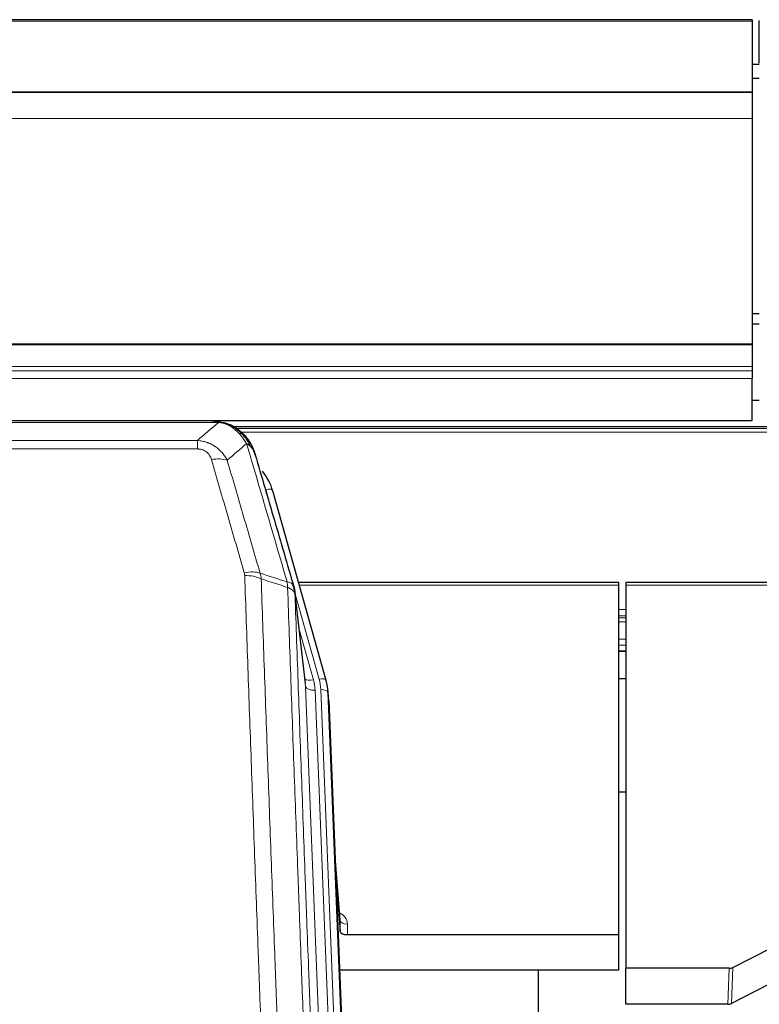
# Model space of a CAD drawing. Header units: inches. Extents: x 0 to 23760, y -13 to 16800.
# Tile 69 of 247: x 6179 to 6487, y 8325 to 8734. Entities that reach past the tile are written whole.
import ezdxf

# ---------------------------------------------------------------- set-up
doc = ezdxf.new("R2010")
doc.units = ezdxf.units.IN
doc.layers.add('254', color=7, linetype='Continuous', true_color=0xffffff)

msp = doc.modelspace()

# ---------------------------------------------------------------- linework, layer by layer
at = {"layer": '254', "color": 2, "linetype": 'Continuous', "lineweight": 25}
for p, q in [((6483.614, 8734.328), (5366.614, 8734.328)), ((6483.614, 8734.328), (6483.614, 8733.783)), ((6483.614, 8733.783), (6483.614, 8704.2)), ((6486.614, 8716.226), (6486.614, 8733.989)), ((6486.611, 8715.7), (6483.613, 8715.7)), ((6486.611, 8715.694), (6483.613, 8715.694)), ((6486.611, 8709.85), (6483.613, 8709.85)), ((6483.614, 8704.2), (5366.614, 8704.2)), ((6483.614, 8704.019), (5366.614, 8704.019)), ((6483.614, 8704.2), (6483.614, 8704.019)), ((6483.614, 8704.019), (6483.614, 8693.254)), ((6483.614, 8693.254), (6483.614, 8599.426)), ((6486.611, 8611.853), (6483.613, 8611.853)), ((6486.611, 8607.641), (6483.613, 8607.641)), ((6483.614, 8599.426), (6483.614, 8598.982)), ((6483.614, 8598.982), (6483.614, 8590.069)), ((6483.614, 8590.069), (6483.614, 8588.224)), ((6483.614, 8588.224), (6483.614, 8584.983)), ((6483.614, 8567.525), (6483.614, 8584.983)), ((6486.6, 8575.855), (6483.58, 8575.855)), ((5366.614, 8567.525), (6483.614, 8567.525)), ((6259.175, 8567.343), (6041.054, 8567.343)), ((6266.117, 8565.867), (6266.217, 8565.839)), ((6592.08, 8564.829), (6268.13, 8564.829)), ((6306.342, 8459.365), (6284.168, 8538.252)), ((6428.115, 8500.081), (6294.896, 8500.081)), ((6428.115, 8499.05), (6428.115, 8500.081)), ((6428.115, 8353.582), (6428.115, 8499.05)), ((6565.334, 8500.081), (6431.115, 8500.081)), ((6431.115, 8500.081), (6431.115, 8499.05)), ((6431.115, 8499.05), (6431.115, 8339.57)), ((6297.722, 8458.045), (6293.306, 8496.564)), ((6428.064, 8471.592), (6431.085, 8471.592)), ((6306.361, 8459.269), (6306.342, 8459.365)), ((6431.113, 8460.032), (6428.115, 8460.032)), ((6307.397, 8452.644), (6307.023, 8455.903)), ((6307.519, 8451.06), (6320.086, 8131.847)), ((6431.053, 8412.847), (6428.064, 8412.847)), ((6312.217, 8359.588), (6310.01, 8387.788)), ((6310.391, 8378.114), (6312.213, 8354.832)), ((6312.213, 8354.832), (6312.224, 8359.409)), ((6315.212, 8353.582), (6428.115, 8353.582)), ((6428.115, 8338.772), (6428.115, 8353.582)), ((6475.571, 8339.922), (6491.735, 8348.096)), ((6428.115, 8338.772), (6311.94, 8338.772)), ((6394.775, 8113.388), (6394.775, 8338.77)), ((6431.115, 8324.58), (6431.115, 8339.57)), ((6474.072, 8339.57), (6431.115, 8339.57)), ((6490.679, 8332.964), (6475.001, 8324.936)), ((6473.502, 8324.58), (6431.115, 8324.58))]:
    msp.add_line(p, q, dxfattribs=at)
at = {"layer": '254', "color": 110, "linetype": 'Continuous', "lineweight": 13}
for p, q in [((6483.614, 8733.783), (5366.614, 8733.783)), ((6483.614, 8693.254), (5366.614, 8693.254)), ((6483.614, 8599.426), (5366.614, 8599.426)), ((6483.614, 8598.982), (5366.614, 8598.982)), ((6483.614, 8590.069), (5366.614, 8590.069)), ((6483.614, 8588.224), (5366.614, 8588.224)), ((6483.614, 8584.983), (5366.614, 8584.983)), ((6261.517, 8566.68), (6038.712, 8566.68)), ((6266.217, 8565.839), (6266.286, 8565.681)), ((6591.182, 8564.268), (6268.946, 8564.268)), ((6589.223, 8562.655), (6270.987, 8562.655)), ((6047.443, 8559.212), (6252.786, 8559.212)), ((6252.786, 8555.679), (6047.443, 8555.679)), ((6252.786, 8559.212), (6252.786, 8555.679)), ((6286.005, 8522.014), (6281.28, 8538.825)), ((6428.115, 8499.05), (6295.183, 8499.05)), ((6565.047, 8499.05), (6431.115, 8499.05)), ((6303.454, 8459.939), (6293.381, 8495.773)), ((6297.812, 8456.872), (6293.435, 8495.052)), ((6431.085, 8488.899), (6428.064, 8488.899)), ((6431.085, 8486.202), (6428.064, 8486.202)), ((6431.085, 8485.417), (6428.064, 8485.417)), ((6431.085, 8483.765), (6428.064, 8483.765)), ((6295.081, 8481.084), (6301.107, 8459.646)), ((6431.085, 8476.574), (6428.064, 8476.574)), ((6431.085, 8474.097), (6428.064, 8474.097)), ((6431.085, 8471.648), (6428.064, 8471.648)), ((6310.878, 8124.978), (6297.812, 8456.872)), ((6314.724, 8127.064), (6301.804, 8455.245)), ((6316.93, 8130.961), (6304.151, 8455.538)), ((6307.519, 8451.06), (6307.145, 8454.318)), ((6307.145, 8454.318), (6319.84, 8131.854)), ((6312.224, 8359.409), (6310.017, 8387.596)), ((6315.222, 8357.998), (6315.212, 8353.582)), ((6473.502, 8324.58), (6474.072, 8339.57)), ((6475.571, 8339.922), (6475.001, 8324.936))]:
    msp.add_line(p, q, dxfattribs=at)
for centre, major_axis, ratio, start_param, end_param in [((6258.633, 8545.457), (9.598, 2.808), 0.562843, 0.6646512, 1.4076092), ((6281.28, 8537.44), (-2.888, -0.812), 0.4480327, 3.1416079, 4.5871119), ((6272.294, 8498.575), (9.604, 2.788), 0.5442898, 0.6684637, 1.414101), ((6272.482, 8497.402), (9.994, 0.345), 0.559112, 0.7940626, 1.551472), ((6301.107, 8461.493), (-3.851, -1.082), 0.4480327, 0.2500116, 1.4455193), ((6277.786, 8454.495), (-24.033, -0.038), 0.8858289, 3.1750594, 3.3842109), ((6303.454, 8458.554), (-2.888, -0.812), 0.4480327, 3.1416079, 4.5871119), ((6280.133, 8454.788), (-24.033, -0.038), 0.8858289, 3.1750594, 3.3842109), ((6301.804, 8457.092), (-3.997, -0.157), 0.4614673, 0.0341943, 1.5526308), ((6304.151, 8454.152), (-2.998, -0.118), 0.4614673, 3.175787, 4.6942235), ((6309.219, 8357.998), (-6.003, -0.046), 0.8757409, 3.1327535, 4.2284576), ((6315.222, 8359.452), (3, -0.007), 0.4848086, 3.1763596, 4.7135294)]:
    msp.add_ellipse(centre, major_axis=major_axis, ratio=ratio, start_param=start_param, end_param=end_param, dxfattribs=at)
at = {"layer": '254', "color": 2, "linetype": 'Continuous', "lineweight": 25}
for centre, major_axis, ratio, start_param, end_param in [((6257.973, 8532.238), (-27.014, -0.465), 0.8900028, 3.3708663, 3.7530745), ((6280.133, 8453.402), (-27.027, -0.37), 0.8864308, 3.1643527, 3.3735041), ((6315.211, 8354.876), (3, 0), 0.4313147, 3.1753737, 4.7125436), ((6474.069, 8342.199), (3, -0.011), 0.8761328, 4.7166989, 5.239903), ((6473.5, 8327.243), (3, -0.007), 0.8874311, 4.7150805, 5.2382846)]:
    msp.add_ellipse(centre, major_axis=major_axis, ratio=ratio, start_param=start_param, end_param=end_param, dxfattribs=at)
at = {"layer": '254', "color": 110, "linetype": 'Continuous', "lineweight": 13}
for points in [[(6252.786, 8559.212), (6255.714, 8561.699), (6258.624, 8564.189), (6261.517, 8566.68)], [(6273.28, 8557.961), (6270.606, 8555.639), (6267.917, 8553.318), (6265.213, 8550.999)], [(6278.89, 8504.002), (6282.639, 8502.783), (6286.387, 8501.567), (6290.134, 8500.352)], [(6278.89, 8504.002), (6279.003, 8503.618), (6279.191, 8502.839), (6279.309, 8502.036), (6279.349, 8501.63)], [(6290.346, 8498.061), (6286.681, 8499.249), (6283.015, 8500.438), (6279.349, 8501.63)]]:
    msp.add_open_spline(points, degree=3, dxfattribs=at)
at = {"layer": '254', "color": 2, "linetype": 'Continuous', "lineweight": 25}
for points, degree in [([(6258.975, 8567.341), (6259.592, 8567.345), (6260.215, 8567.315), (6260.841, 8567.25)], 3), ([(6269.728, 8563.785), (6268.082, 8565.006), (6266.215, 8565.84)], 2), ([(6293.312, 8496.483), (6292.562, 8499.314)], 1)]:
    msp.add_open_spline(points, degree=degree, dxfattribs=at)
for points, knots in [([(6258.975, 8567.341), (6259.049, 8567.343), (6259.123, 8567.343), (6259.419, 8567.343), (6259.641, 8567.334), (6260.068, 8567.299), (6260.274, 8567.273), (6260.526, 8567.227), (6260.587, 8567.214), (6260.647, 8567.201)], [0, 0, 0, 0, 0.125, 0.125, 0.5, 0.5, 0.875, 0.875, 1, 1, 1, 1]), ([(6260.647, 8567.201), (6262.057, 8567.112), (6263.494, 8566.806), (6265.364, 8566.104), (6265.828, 8565.905), (6266.286, 8565.681)], [0, 0, 0, 0, 0.75, 0.75, 1, 1, 1, 1]), ([(6264.119, 8566.597), (6264.199, 8566.573), (6264.278, 8566.548), (6264.951, 8566.336), (6265.539, 8566.117), (6266.117, 8565.867)], [0, 0, 0, 0, 0.1180686, 0.1180686, 1, 1, 1, 1]), ([(6266.286, 8565.681), (6266.514, 8565.57), (6266.742, 8565.452), (6267.643, 8564.96), (6268.302, 8564.538), (6269.572, 8563.6), (6270.182, 8563.084), (6270.954, 8562.341), (6271.143, 8562.15), (6271.329, 8561.956)], [0, 0, 0, 0, 0.125, 0.125, 0.5, 0.5, 0.875, 0.875, 1, 1, 1, 1]), ([(6269.804, 8563.729), (6270.45, 8563.246), (6271.066, 8562.721), (6271.874, 8561.935), (6272.097, 8561.706), (6272.315, 8561.471)], [0, 0, 0, 0, 0.7159091, 0.7159091, 1, 1, 1, 1]), ([(6272.745, 8560.904), (6272.723, 8560.948), (6272.7, 8560.992), (6272.621, 8561.127), (6272.559, 8561.218), (6272.433, 8561.362), (6272.376, 8561.418), (6272.315, 8561.471)], [0, 0, 0, 0, 0.2280377, 0.2280377, 0.6912151, 0.6912151, 1, 1, 1, 1]), ([(6272.315, 8561.471), (6272.75, 8561.002), (6273.16, 8560.511), (6274.689, 8558.475), (6275.585, 8556.786), (6276.197, 8555.047)], [0, 0, 0, 0, 0.25, 0.25, 1, 1, 1, 1]), ([(6272.805, 8560.769), (6272.816, 8560.756), (6272.84, 8560.73), (6272.875, 8560.69), (6272.91, 8560.649), (6272.946, 8560.608), (6272.982, 8560.566), (6273.019, 8560.523), (6273.056, 8560.48), (6273.093, 8560.435), (6273.131, 8560.391), (6273.169, 8560.345), (6273.207, 8560.299), (6273.246, 8560.251), (6273.285, 8560.204), (6273.324, 8560.155), (6273.364, 8560.106), (6273.404, 8560.056), (6273.445, 8560.005), (6273.486, 8559.953), (6273.527, 8559.901), (6273.568, 8559.848), (6273.61, 8559.794), (6273.651, 8559.739), (6273.694, 8559.684), (6273.736, 8559.628), (6273.779, 8559.571), (6273.822, 8559.513), (6273.865, 8559.454), (6273.908, 8559.395), (6273.952, 8559.334), (6273.996, 8559.273), (6274.04, 8559.212), (6274.084, 8559.149), (6274.129, 8559.086), (6274.173, 8559.021), (6274.218, 8558.956), (6274.263, 8558.89), (6274.308, 8558.823), (6274.353, 8558.756), (6274.399, 8558.687), (6274.444, 8558.618), (6274.49, 8558.548), (6274.536, 8558.477), (6274.582, 8558.405), (6274.628, 8558.332), (6274.674, 8558.258), (6274.72, 8558.184), (6274.766, 8558.108), (6274.812, 8558.032), (6274.858, 8557.955), (6274.904, 8557.877), (6274.951, 8557.798), (6274.997, 8557.718), (6275.043, 8557.637), (6275.089, 8557.555), (6275.135, 8557.473), (6275.182, 8557.389), (6275.228, 8557.305), (6275.274, 8557.22), (6275.319, 8557.133), (6275.365, 8557.046), (6275.411, 8556.958), (6275.457, 8556.869), (6275.502, 8556.779), (6275.547, 8556.688), (6275.593, 8556.596), (6275.637, 8556.504), (6275.682, 8556.41), (6275.727, 8556.315), (6275.771, 8556.219), (6275.815, 8556.123), (6275.859, 8556.025), (6275.903, 8555.927), (6275.946, 8555.827), (6275.99, 8555.727), (6276.032, 8555.626), (6276.075, 8555.523), (6276.117, 8555.42), (6276.159, 8555.316), (6276.2, 8555.21), (6276.242, 8555.104), (6276.282, 8554.997), (6276.323, 8554.889), (6276.363, 8554.78), (6276.402, 8554.67), (6276.441, 8554.558), (6276.48, 8554.446), (6276.518, 8554.333), (6276.555, 8554.219), (6276.593, 8554.104), (6276.629, 8553.988), (6276.665, 8553.871), (6276.701, 8553.754), (6276.736, 8553.635), (6276.77, 8553.515), (6276.804, 8553.394), (6276.826, 8553.313), (6276.837, 8553.272)], [0, 0, 0, 0, 0.0060657, 0.012223, 0.0184718, 0.0248123, 0.0312443, 0.0377679, 0.0443831, 0.0510899, 0.0578883, 0.0647782, 0.0717598, 0.0788329, 0.0859977, 0.093254, 0.1006019, 0.1080414, 0.1155725, 0.1231952, 0.1309095, 0.1387154, 0.1466129, 0.1546019, 0.1626826, 0.1708549, 0.1791188, 0.1874742, 0.1959213, 0.20446, 0.2130903, 0.2218121, 0.2306256, 0.2395307, 0.2485274, 0.2576156, 0.2667955, 0.276067, 0.2854301, 0.2948848, 0.3044311, 0.314069, 0.3237985, 0.3336196, 0.3435324, 0.3535367, 0.3636326, 0.3738202, 0.3840993, 0.3944701, 0.4049324, 0.4154864, 0.426132, 0.4368691, 0.4476979, 0.4586183, 0.4696303, 0.480734, 0.4919292, 0.503216, 0.5145945, 0.5260645, 0.5376262, 0.5492795, 0.5610244, 0.5728609, 0.584789, 0.5968087, 0.60892, 0.621123, 0.6334175, 0.6458037, 0.6582815, 0.6708509, 0.6835119, 0.6962645, 0.7091087, 0.7220445, 0.735072, 0.748191, 0.7614017, 0.774704, 0.7880979, 0.8015834, 0.8151605, 0.8288293, 0.8425896, 0.8564416, 0.8703852, 0.8844204, 0.8985472, 0.9127656, 0.9270756, 0.9414773, 0.9559705, 0.9705554, 0.9852319, 1, 1, 1, 1]), ([(6276.837, 8553.272), (6276.779, 8553.583), (6276.697, 8553.887), (6276.484, 8554.479), (6276.352, 8554.768), (6276.197, 8555.047)], [0, 0, 0, 0, 0.5, 0.5, 1, 1, 1, 1]), ([(6276.837, 8553.272), (6278.167, 8548.75), (6279.5, 8544.217), (6282.167, 8535.131), (6283.503, 8530.577), (6287.514, 8516.884), (6290.193, 8507.714), (6292.879, 8498.503)], [0, 0, 0, 0, 0.25, 0.25, 0.5, 0.5, 1, 1, 1, 1]), ([(6292.879, 8498.503), (6292.884, 8498.486), (6292.894, 8498.451), (6292.909, 8498.399), (6292.925, 8498.346), (6292.94, 8498.291), (6292.955, 8498.235), (6292.971, 8498.179), (6292.986, 8498.121), (6293.001, 8498.061), (6293.017, 8498.001), (6293.032, 8497.94), (6293.047, 8497.877), (6293.063, 8497.814), (6293.078, 8497.749), (6293.093, 8497.683), (6293.108, 8497.616), (6293.123, 8497.548), (6293.138, 8497.479), (6293.153, 8497.408), (6293.168, 8497.336), (6293.182, 8497.264), (6293.196, 8497.19), (6293.21, 8497.115), (6293.224, 8497.038), (6293.238, 8496.961), (6293.251, 8496.882), (6293.272, 8496.756), (6293.298, 8496.587), (6293.326, 8496.38), (6293.35, 8496.188), (6293.369, 8496.01), (6293.385, 8495.848), (6293.398, 8495.701), (6293.408, 8495.569), (6293.416, 8495.452), (6293.422, 8495.35), (6293.426, 8495.263), (6293.43, 8495.191), (6293.432, 8495.135), (6293.434, 8495.094), (6293.435, 8495.068), (6293.435, 8495.056), (6293.435, 8495.052)], [0, 0, 0, 0, 0.0155037, 0.0313049, 0.0474035, 0.0637997, 0.0804935, 0.097485, 0.1147743, 0.1323613, 0.1502462, 0.1684289, 0.1869096, 0.2056883, 0.224765, 0.2441397, 0.2638126, 0.2837835, 0.3040527, 0.32462, 0.3454856, 0.3666494, 0.3881116, 0.409872, 0.4319308, 0.454288, 0.4769435, 0.4998975, 0.5635611, 0.6228928, 0.6778927, 0.7285606, 0.7748966, 0.8169007, 0.8545729, 0.8879131, 0.9169214, 0.9415977, 0.9619421, 0.9779545, 0.989635, 0.9969835, 1, 1, 1, 1])]:
    msp.add_open_spline(points, degree=3, knots=knots, dxfattribs=at)
at = {"layer": '254', "color": 110, "linetype": 'Continuous', "lineweight": 13}
for points, knots in [([(6260.647, 8567.201), (6260.765, 8567.174), (6260.875, 8567.143), (6261.124, 8567.056), (6261.249, 8566.995), (6261.435, 8566.853), (6261.496, 8566.772), (6261.517, 8566.68)], [0, 0, 0, 0, 0.25, 0.25, 0.625, 0.625, 1, 1, 1, 1]), ([(6261.517, 8566.68), (6262.738, 8566.579), (6263.914, 8566.285), (6265.408, 8565.658), (6265.775, 8565.482), (6266.135, 8565.287)], [0, 0, 0, 0, 0.75, 0.75, 1, 1, 1, 1]), ([(6266.286, 8565.681), (6266.287, 8565.652), (6266.285, 8565.619), (6266.272, 8565.534), (6266.256, 8565.478), (6266.208, 8565.374), (6266.176, 8565.326), (6266.135, 8565.287)], [0, 0, 0, 0, 0.25, 0.25, 0.625, 0.625, 1, 1, 1, 1]), ([(6266.135, 8565.287), (6266.316, 8565.19), (6266.494, 8565.088), (6267.201, 8564.664), (6267.716, 8564.305), (6268.71, 8563.519), (6269.189, 8563.091), (6269.804, 8562.482), (6269.955, 8562.327), (6270.105, 8562.168)], [0, 0, 0, 0, 0.125, 0.125, 0.5, 0.5, 0.875, 0.875, 1, 1, 1, 1]), ([(6271.329, 8561.956), (6271.23, 8561.982), (6271.129, 8562.005), (6270.872, 8562.056), (6270.715, 8562.079), (6270.404, 8562.124), (6270.251, 8562.144), (6270.105, 8562.168)], [0, 0, 0, 0, 0.25, 0.25, 0.625, 0.625, 1, 1, 1, 1]), ([(6270.105, 8562.168), (6270.403, 8561.852), (6270.694, 8561.524), (6271.821, 8560.174), (6272.587, 8559.077), (6273.28, 8557.961)], [0, 0, 0, 0, 0.25, 0.25, 1, 1, 1, 1]), ([(6272.315, 8561.471), (6272.284, 8561.498), (6272.252, 8561.524), (6272.117, 8561.625), (6272.004, 8561.695), (6271.755, 8561.817), (6271.618, 8561.869), (6271.427, 8561.929), (6271.378, 8561.943), (6271.329, 8561.956)], [0, 0, 0, 0, 0.125, 0.125, 0.5, 0.5, 0.875, 0.875, 1, 1, 1, 1]), ([(6271.329, 8561.956), (6271.7, 8561.567), (6272.057, 8561.161), (6273.418, 8559.478), (6274.289, 8558.084), (6274.987, 8556.631)], [0, 0, 0, 0, 0.25, 0.25, 1, 1, 1, 1]), ([(6252.786, 8559.212), (6253.121, 8559.189), (6253.454, 8559.156), (6254.117, 8559.069), (6254.445, 8559.015), (6255.421, 8558.823), (6256.059, 8558.654), (6256.761, 8558.418), (6256.839, 8558.391), (6256.995, 8558.335), (6257.072, 8558.307), (6257.304, 8558.22), (6257.457, 8558.16), (6257.911, 8557.972), (6258.506, 8557.703), (6259.079, 8557.395), (6259.5, 8557.15), (6259.709, 8557.024), (6259.914, 8556.892), (6260.05, 8556.803), (6260.118, 8556.758), (6260.724, 8556.349), (6261.232, 8555.953), (6261.951, 8555.314), (6262.183, 8555.093), (6262.522, 8554.751), (6262.633, 8554.635), (6262.851, 8554.399), (6262.959, 8554.28), (6263.486, 8553.674), (6263.874, 8553.168), (6264.589, 8552.114), (6264.916, 8551.566), (6265.213, 8550.999)], [0, 0, 0, 0, 0.0625, 0.0625, 0.125, 0.125, 0.25, 0.25, 0.265625, 0.265625, 0.28125, 0.28125, 0.3125, 0.3125, 0.375, 0.4375, 0.4375, 0.46875, 0.484375, 0.484375, 0.5, 0.5, 0.625, 0.625, 0.6875, 0.6875, 0.71875, 0.71875, 0.75, 0.75, 0.875, 0.875, 1, 1, 1, 1]), ([(6252.786, 8555.679), (6252.968, 8555.679), (6253.151, 8555.673), (6253.515, 8555.647), (6253.694, 8555.627), (6254.05, 8555.573), (6254.225, 8555.54), (6254.572, 8555.458), (6254.743, 8555.409), (6254.954, 8555.339), (6254.996, 8555.325), (6255.08, 8555.295), (6255.204, 8555.248), (6255.326, 8555.198), (6255.564, 8555.093), (6255.872, 8554.94), (6256.159, 8554.762), (6256.332, 8554.642), (6256.367, 8554.618), (6256.435, 8554.569), (6256.469, 8554.543), (6256.569, 8554.467), (6256.633, 8554.415), (6256.823, 8554.256), (6256.942, 8554.146), (6257.169, 8553.918), (6257.276, 8553.8), (6257.479, 8553.557), (6257.574, 8553.432), (6257.687, 8553.271), (6257.71, 8553.239), (6257.754, 8553.174), (6257.775, 8553.142), (6257.839, 8553.043), (6257.88, 8552.977), (6257.999, 8552.778), (6258.072, 8552.643), (6258.209, 8552.371), (6258.273, 8552.233), (6258.449, 8551.816), (6258.549, 8551.532), (6258.633, 8551.244)], [0, 0, 0, 0, 0.0625, 0.0625, 0.125, 0.125, 0.1875, 0.1875, 0.25, 0.25, 0.265625, 0.265625, 0.28125, 0.3125, 0.3125, 0.375, 0.4375, 0.4375, 0.453125, 0.453125, 0.46875, 0.46875, 0.5, 0.5, 0.5625, 0.5625, 0.625, 0.625, 0.6875, 0.6875, 0.703125, 0.703125, 0.71875, 0.71875, 0.75, 0.75, 0.8125, 0.8125, 0.875, 0.875, 1, 1, 1, 1]), ([(6274.987, 8556.631), (6274.741, 8556.878), (6274.475, 8557.113), (6273.904, 8557.558), (6273.601, 8557.767), (6273.28, 8557.961)], [0, 0, 0, 0, 0.5, 0.5, 1, 1, 1, 1]), ([(6290.134, 8500.352), (6287.312, 8510.045), (6284.496, 8519.692), (6280.283, 8534.095), (6278.88, 8538.885), (6276.077, 8548.441), (6274.678, 8553.207), (6273.28, 8557.961)], [0, 0, 0, 0, 0.5, 0.5, 0.75, 0.75, 1, 1, 1, 1]), ([(6276.197, 8555.047), (6276.041, 8555.332), (6275.861, 8555.607), (6275.457, 8556.136), (6275.232, 8556.39), (6274.987, 8556.631)], [0, 0, 0, 0, 0.5, 0.5, 1, 1, 1, 1]), ([(6272.294, 8504.173), (6270.009, 8512.078), (6267.727, 8519.954), (6264.312, 8531.722), (6263.175, 8535.637), (6260.902, 8543.452), (6259.767, 8547.352), (6258.633, 8551.244)], [0, 0, 0, 0, 0.5, 0.5, 0.75, 0.75, 1, 1, 1, 1]), ([(6265.213, 8550.999), (6266.348, 8547.113), (6267.485, 8543.22), (6269.76, 8535.417), (6270.899, 8531.508), (6274.318, 8519.758), (6276.602, 8511.895), (6278.89, 8504.002)], [0, 0, 0, 0, 0.25, 0.25, 0.5, 0.5, 1, 1, 1, 1]), ([(6272.294, 8504.173), (6272.35, 8503.979), (6272.393, 8503.784), (6272.456, 8503.392), (6272.475, 8503.194), (6272.482, 8502.996)], [0, 0, 0, 0, 0.5, 0.5, 1, 1, 1, 1]), ([(6284.44, 8183.993), (6283.883, 8197.823), (6282.782, 8225.353), (6281.174, 8266.257), (6280.132, 8293.266), (6279.361, 8313.424), (6278.979, 8323.479), (6278.6, 8333.497), (6278.349, 8340.167), (6278.224, 8343.498), (6277.6, 8360.134), (6277.109, 8373.371), (6276.384, 8393.12), (6276.144, 8399.684), (6275.668, 8412.775), (6275.432, 8419.302), (6274.73, 8438.824), (6273.81, 8464.704), (6272.919, 8490.282), (6272.482, 8502.996)], [0, 0, 0, 0, 0.125, 0.25, 0.375, 0.375, 0.4375, 0.46875, 0.46875, 0.5, 0.5, 0.625, 0.625, 0.6875, 0.6875, 0.75, 0.75, 0.875, 1, 1, 1, 1]), ([(6279.349, 8501.63), (6279.787, 8488.932), (6280.679, 8463.387), (6281.601, 8437.54), (6282.304, 8418.042), (6282.54, 8411.524), (6283.016, 8398.449), (6283.257, 8391.894), (6283.983, 8372.169), (6284.475, 8358.949), (6285.099, 8342.335), (6285.225, 8339.008), (6285.476, 8332.346), (6285.855, 8322.341), (6286.238, 8312.299), (6287.01, 8292.166), (6288.053, 8265.192), (6289.663, 8224.34), (6290.765, 8196.845), (6291.323, 8183.032)], [0, 0, 0, 0, 0.125, 0.25, 0.25, 0.3125, 0.3125, 0.375, 0.375, 0.5, 0.5, 0.53125, 0.53125, 0.5625, 0.625, 0.625, 0.75, 0.875, 1, 1, 1, 1]), ([(6292.879, 8498.503), (6292.858, 8498.749), (6292.78, 8498.98), (6292.517, 8499.4), (6292.331, 8499.588), (6291.859, 8499.91), (6291.574, 8500.044), (6290.915, 8500.247), (6290.543, 8500.317), (6290.134, 8500.352)], [0, 0, 0, 0, 0.25, 0.25, 0.5, 0.5, 0.75, 0.75, 1, 1, 1, 1]), ([(6290.134, 8500.352), (6290.209, 8499.979), (6290.251, 8499.607), (6290.31, 8498.849), (6290.325, 8498.462), (6290.346, 8498.061)], [0, 0, 0, 0, 0.5, 0.5, 1, 1, 1, 1]), ([(6293.435, 8495.052), (6293.434, 8495.06), (6293.433, 8495.076), (6293.43, 8495.1), (6293.426, 8495.123), (6293.423, 8495.147), (6293.419, 8495.171), (6293.415, 8495.194), (6293.41, 8495.218), (6293.406, 8495.242), (6293.401, 8495.265), (6293.396, 8495.289), (6293.391, 8495.312), (6293.385, 8495.336), (6293.379, 8495.359), (6293.373, 8495.383), (6293.367, 8495.406), (6293.36, 8495.43), (6293.353, 8495.453), (6293.346, 8495.477), (6293.339, 8495.5), (6293.331, 8495.523), (6293.323, 8495.547), (6293.315, 8495.57), (6293.307, 8495.593), (6293.298, 8495.616), (6293.289, 8495.64), (6293.28, 8495.663), (6293.271, 8495.686), (6293.261, 8495.709), (6293.251, 8495.732), (6293.241, 8495.755), (6293.231, 8495.778), (6293.22, 8495.801), (6293.209, 8495.824), (6293.198, 8495.847), (6293.187, 8495.87), (6293.175, 8495.893), (6293.163, 8495.916), (6293.151, 8495.939), (6293.139, 8495.961), (6293.126, 8495.984), (6293.113, 8496.007), (6293.1, 8496.029), (6293.087, 8496.052), (6293.073, 8496.075), (6293.059, 8496.097), (6293.045, 8496.12), (6293.031, 8496.142), (6293.016, 8496.164), (6293.002, 8496.187), (6292.987, 8496.209), (6292.971, 8496.231), (6292.956, 8496.254), (6292.94, 8496.276), (6292.924, 8496.298), (6292.908, 8496.32), (6292.891, 8496.342), (6292.874, 8496.364), (6292.857, 8496.386), (6292.84, 8496.408), (6292.823, 8496.429), (6292.805, 8496.451), (6292.787, 8496.473), (6292.769, 8496.494), (6292.75, 8496.516), (6292.732, 8496.538), (6292.713, 8496.559), (6292.694, 8496.58), (6292.674, 8496.602), (6292.655, 8496.623), (6292.635, 8496.644), (6292.615, 8496.666), (6292.594, 8496.687), (6292.574, 8496.708), (6292.553, 8496.729), (6292.526, 8496.756), (6292.492, 8496.789), (6292.451, 8496.828), (6292.41, 8496.866), (6292.367, 8496.904), (6292.324, 8496.942), (6292.28, 8496.98), (6292.235, 8497.017), (6292.19, 8497.054), (6292.143, 8497.091), (6292.096, 8497.128), (6292.048, 8497.164), (6292, 8497.2), (6291.95, 8497.235), (6291.9, 8497.27), (6291.849, 8497.305), (6291.797, 8497.34), (6291.745, 8497.374), (6291.692, 8497.408), (6291.638, 8497.441), (6291.583, 8497.475), (6291.528, 8497.508), (6291.472, 8497.54), (6291.415, 8497.572), (6291.358, 8497.604), (6291.299, 8497.635), (6291.24, 8497.666), (6291.181, 8497.697), (6291.121, 8497.727), (6291.06, 8497.757), (6290.998, 8497.787), (6290.936, 8497.816), (6290.873, 8497.845), (6290.809, 8497.873), (6290.745, 8497.901), (6290.68, 8497.929), (6290.615, 8497.956), (6290.548, 8497.983), (6290.482, 8498.009), (6290.414, 8498.035), (6290.369, 8498.052), (6290.346, 8498.061)], [0, 0, 0, 0, 0.0066687, 0.0133374, 0.0200061, 0.0266746, 0.0333432, 0.0400116, 0.0466801, 0.0533484, 0.0600168, 0.066685, 0.0733532, 0.0800214, 0.0866895, 0.0933575, 0.1000255, 0.1066935, 0.1133614, 0.1200292, 0.126697, 0.1333647, 0.1400324, 0.1467001, 0.1533676, 0.1600352, 0.1667026, 0.1733701, 0.1800374, 0.1867047, 0.193372, 0.2000392, 0.2067064, 0.2133735, 0.2200405, 0.2267075, 0.2333745, 0.2400414, 0.2467082, 0.253375, 0.2600418, 0.2667085, 0.2733751, 0.2800417, 0.2867082, 0.2933747, 0.3000412, 0.3067075, 0.3133739, 0.3200401, 0.3267064, 0.3333725, 0.3400387, 0.3467047, 0.3533708, 0.3600367, 0.3667026, 0.3733685, 0.3800343, 0.3867001, 0.3933658, 0.4000315, 0.4066971, 0.4133626, 0.4200281, 0.4266936, 0.433359, 0.4400243, 0.4466896, 0.4533549, 0.4600201, 0.4666852, 0.4733503, 0.4800154, 0.4866804, 0.4933453, 0.5000102, 0.5125098, 0.5250093, 0.5375088, 0.5500082, 0.5625077, 0.5750071, 0.5875066, 0.600006, 0.6125054, 0.6250049, 0.6375043, 0.6500037, 0.6625032, 0.6750026, 0.6875021, 0.7000016, 0.7125011, 0.7250006, 0.7375001, 0.7499997, 0.7624993, 0.7749989, 0.7874985, 0.7999982, 0.812498, 0.8249977, 0.8374975, 0.8499974, 0.8624973, 0.8749972, 0.8874972, 0.8999973, 0.9124974, 0.9249976, 0.9374978, 0.9499981, 0.9624985, 0.9749989, 0.9874994, 1, 1, 1, 1]), ([(6302.575, 8174.165), (6302.004, 8188.218), (6300.876, 8216.188), (6299.231, 8257.74), (6298.164, 8285.171), (6297.376, 8305.644), (6296.985, 8315.855), (6296.533, 8327.723), (6296.341, 8332.801), (6296.213, 8336.183), (6296.149, 8337.873), (6295.83, 8346.319), (6295.45, 8356.426), (6295.013, 8368.17), (6294.826, 8373.192), (6294.702, 8376.538), (6294.64, 8378.21), (6294.084, 8393.247), (6293.111, 8419.822), (6291.7, 8459.215), (6290.792, 8485.164), (6290.346, 8498.061)], [0, 0, 0, 0, 0.125, 0.25, 0.375, 0.375, 0.4375, 0.46875, 0.484375, 0.484375, 0.5, 0.5, 0.5625, 0.59375, 0.609375, 0.609375, 0.625, 0.625, 0.75, 0.875, 1, 1, 1, 1]), ([(6293.435, 8495.052), (6293.88, 8482.205), (6294.786, 8456.354), (6296.193, 8417.11), (6297.163, 8390.636), (6297.717, 8375.657), (6297.779, 8373.992), (6297.903, 8370.658), (6298.089, 8365.655), (6298.526, 8353.956), (6298.904, 8343.887), (6299.222, 8335.473), (6299.286, 8333.789), (6299.414, 8330.42), (6299.606, 8325.362), (6300.056, 8313.538), (6300.446, 8303.366), (6301.232, 8282.97), (6302.295, 8255.643), (6303.936, 8214.249), (6305.061, 8186.384), (6305.63, 8172.384)], [0, 0, 0, 0, 0.125, 0.25, 0.375, 0.375, 0.390625, 0.390625, 0.40625, 0.4375, 0.5, 0.5, 0.515625, 0.515625, 0.53125, 0.5625, 0.625, 0.625, 0.75, 0.875, 1, 1, 1, 1])]:
    msp.add_open_spline(points, degree=3, knots=knots, dxfattribs=at)

doc.saveas('drawing.dxf')
